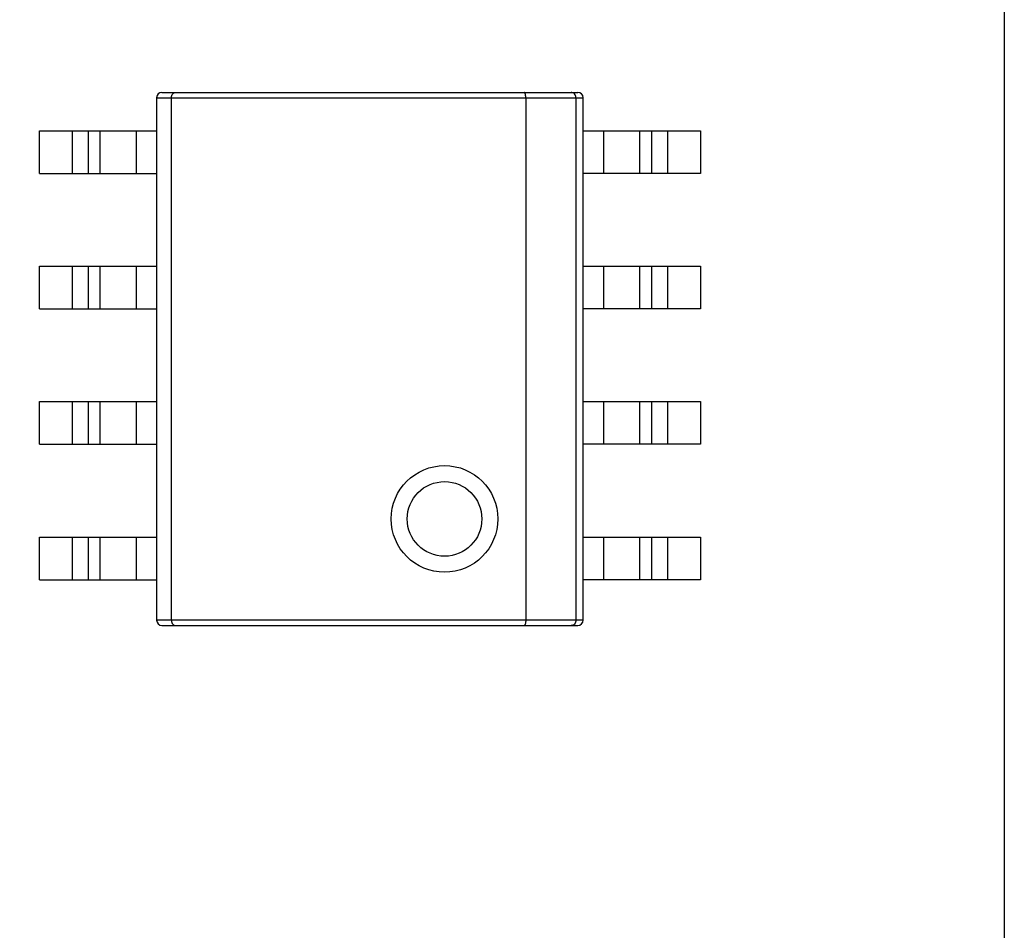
# Model space of a CAD drawing. Header units: inches. Extents: x -39 to 331, y -154 to 45.
# Tile 34 of 120: x 82.82 to 92.06, y -83.04 to -74.5. Entities that reach past the tile are written whole.
import ezdxf

# ---------------------------------------------------------------- set-up
doc = ezdxf.new("R2010")
doc.units = ezdxf.units.IN
doc.header["$LTSCALE"] = 1.21
doc.header["$MEASUREMENT"] = 0
doc.header["$PDMODE"] = 3
doc.header["$PDSIZE"] = 0.3125
doc.layers.get('0').update_dxf_attribs({"linetype": 'CONTINUOUS'})
doc.layers.get('Defpoints').update_dxf_attribs({"linetype": 'CONTINUOUS'})
doc.layers.add('DIM', color=3, linetype='CONTINUOUS')
doc.styles.get("Standard").update_dxf_attribs({"font": 'txt', "width": 0.8})
doc.dimstyles.get("Standard").update_dxf_attribs({"dimtxt": 0.15625, "dimasz": 0.1875, "dimexe": 0.125, "dimexo": 0.0625, "dimgap": 0.09, "dimtad": 0, "dimtih": 1, "dimtoh": 1, "dimzin": 4, "dimdsep": 46, "dimtxsty": 'Standard', "dimblk": '_FILLED', "dimblk1": '_FILLED', "dimblk2": '_FILLED', "dimcen": 0.09, "dimazin": 1, "dimtp": 0.01, "dimtm": 0.01, "dimtfac": 1, "dimtofl": 0, "dimtmove": 0, "dimatfit": 3, "dimldrblk": '_FILLED', "dimfxl": 1, "dimtolj": 1, "dimtzin": 4, "dimarcsym": 0})

# ---------------------------------------------------------------- blocks, each defined once
blk = doc.blocks.new('_FILLED')
at = {"color": 0, "linetype": 'ByBlock'}
blk.add_solid([(0, 0), (-1, 0.1667), (-1, -0.1667)], dxfattribs=at)
blk = doc.blocks.new('*D11')
at = {"layer": 'Defpoints', "color": 0}
for p in [(51.0114, -70.7344), (92.0588, -70.733), (92.0588, -99.9064)]:
    blk.add_point(p, dxfattribs=at)
at = {"layer": 'DIM', "color": 0, "lineweight": -2}
for p, q in [((51.0114, -70.7969), (51.0114, -100.0314)), ((92.0588, -70.7955), (92.0588, -100.0314)), ((52.5114, -99.9064), (68.6451, -99.9064)), ((90.5588, -99.9064), (74.4251, -99.9064))]:
    blk.add_line(p, q, dxfattribs=at)
at = {"layer": 'DIM', "color": 0, "lineweight": -2, "xscale": 1.5, "yscale": 1.5, "zscale": 1.5, "rotation": 180}
blk.add_blockref('_FILLED', (51.0114, -99.9064), dxfattribs=at)
at = {"layer": 'DIM', "color": 0, "lineweight": -2, "xscale": 1.5, "yscale": 1.5, "zscale": 1.5}
blk.add_blockref('_FILLED', (92.0588, -99.9064), dxfattribs=at)
at = {"layer": 'DIM', "color": 0, "insert": (71.5351, -99.9064), "char_height": 2, "attachment_point": 5}
blk.add_mtext('\\A1;41.05', dxfattribs=at)

msp = doc.modelspace()

# ---------------------------------------------------------------- linework, layer by layer
at = {"color": 6, "linetype": 'Continuous'}
for p, q in [((84.1088, -75.2309), (88.1088, -75.2309)), ((84.1088, -75.2309), (84.1088, -80.1309)), ((84.1588, -75.1809), (88.0588, -75.1809)), ((84.247, -80.1309), (84.247, -75.2309)), ((87.5707, -75.2309), (87.5707, -80.1309)), ((88.0406, -75.2309), (88.0406, -80.1309)), ((88.1088, -80.1309), (88.1088, -75.2309)), ((83.0088, -75.5409), (84.1088, -75.5409)), ((83.0088, -75.9409), (83.0088, -75.5409)), ((83.3188, -75.9409), (83.3188, -75.5409)), ((83.4653, -75.5409), (83.4653, -75.9409)), ((83.577, -75.5409), (83.577, -75.9409)), ((83.9188, -75.9409), (83.9188, -75.5409)), ((88.1088, -75.5409), (89.2088, -75.5409)), ((88.2988, -75.5409), (88.2988, -75.9409)), ((88.6406, -75.9409), (88.6406, -75.5409)), ((88.7523, -75.9409), (88.7523, -75.5409)), ((88.8988, -75.5409), (88.8988, -75.9409)), ((89.2088, -75.5409), (89.2088, -75.9409)), ((83.0088, -75.9409), (84.1088, -75.9409)), ((89.2088, -75.9409), (88.1088, -75.9409)), ((83.0088, -76.8109), (84.1088, -76.8109)), ((83.0088, -77.2109), (83.0088, -76.8109)), ((83.3188, -77.2109), (83.3188, -76.8109)), ((83.4653, -76.8109), (83.4653, -77.2109)), ((83.577, -76.8109), (83.577, -77.2109)), ((83.9188, -77.2109), (83.9188, -76.8109)), ((88.1088, -76.8109), (89.2088, -76.8109)), ((88.2988, -76.8109), (88.2988, -77.2109)), ((88.6406, -77.2109), (88.6406, -76.8109)), ((88.7523, -77.2109), (88.7523, -76.8109)), ((88.8988, -76.8109), (88.8988, -77.2109)), ((89.2088, -76.8109), (89.2088, -77.2109)), ((83.0088, -77.2109), (84.1088, -77.2109)), ((89.2088, -77.2109), (88.1088, -77.2109)), ((83.0088, -78.0809), (84.1088, -78.0809)), ((83.0088, -78.4809), (83.0088, -78.0809)), ((83.3188, -78.4809), (83.3188, -78.0809)), ((83.4653, -78.0809), (83.4653, -78.4809)), ((83.577, -78.0809), (83.577, -78.4809)), ((83.9188, -78.4809), (83.9188, -78.0809)), ((88.1088, -78.0809), (89.2088, -78.0809)), ((88.2988, -78.0809), (88.2988, -78.4809)), ((88.6406, -78.4809), (88.6406, -78.0809)), ((88.7523, -78.4809), (88.7523, -78.0809)), ((88.8988, -78.0809), (88.8988, -78.4809)), ((89.2088, -78.0809), (89.2088, -78.4809)), ((83.0088, -78.4809), (84.1088, -78.4809)), ((89.2088, -78.4809), (88.1088, -78.4809)), ((83.0088, -79.3509), (84.1088, -79.3509)), ((83.0088, -79.7509), (83.0088, -79.3509)), ((83.3188, -79.7509), (83.3188, -79.3509)), ((83.4653, -79.3509), (83.4653, -79.7509)), ((83.577, -79.3509), (83.577, -79.7509)), ((83.9188, -79.7509), (83.9188, -79.3509)), ((88.1088, -79.3509), (89.2088, -79.3509)), ((88.2988, -79.3509), (88.2988, -79.7509)), ((88.6406, -79.7509), (88.6406, -79.3509)), ((88.7523, -79.7509), (88.7523, -79.3509)), ((88.8988, -79.3509), (88.8988, -79.7509)), ((89.2088, -79.3509), (89.2088, -79.7509)), ((83.0088, -79.7509), (84.1088, -79.7509)), ((89.2088, -79.7509), (88.1088, -79.7509)), ((88.1088, -80.1309), (84.1088, -80.1309)), ((84.1588, -80.1809), (88.0588, -80.1809))]:
    msp.add_line(p, q, dxfattribs=at)
for radius in [0.5, 0.35]:
    msp.add_circle((86.8088, -79.1809), radius, dxfattribs=at)
for centre, start, end in [((84.1588, -75.2309), 90, 180), ((88.0588, -75.2309), 0, 90), ((84.1588, -80.1309), 180, 270), ((88.0588, -80.1309), 270, 0)]:
    msp.add_arc(centre, 0.05, start, end, dxfattribs=at)
for points, knots in [([(84.247, -75.2309), (84.247, -75.2236), (84.2494, -75.21), (84.2591, -75.1934), (84.2725, -75.1832), (84.2827, -75.1809), (84.2875, -75.1809)], [0, 0, 0, 0, 0.306951, 0.572802, 0.797544, 1, 1, 1, 1]), ([(87.5707, -75.2309), (87.5707, -75.2244), (87.5701, -75.2149), (87.5681, -75.203), (87.5662, -75.1955), (87.5638, -75.1893), (87.5609, -75.184), (87.5572, -75.1809), (87.5549, -75.1809)], [0, 0, 0, 0, 0.35629, 0.517135, 0.658956, 0.778253, 0.873468, 1, 1, 1, 1]), ([(88.0406, -75.2309), (88.0406, -75.2242), (88.0382, -75.211), (88.0281, -75.1944), (88.0132, -75.1835), (88.0015, -75.1809), (87.9958, -75.1809)], [0, 0, 0, 0, 0.271172, 0.529192, 0.77016, 1, 1, 1, 1]), ([(84.247, -80.1309), (84.247, -80.1381), (84.2494, -80.1518), (84.2591, -80.1684), (84.2725, -80.1786), (84.2827, -80.1809), (84.2875, -80.1809)], [0, 0, 0, 0, 0.306951, 0.572802, 0.797544, 1, 1, 1, 1]), ([(87.5707, -80.1309), (87.5707, -80.1374), (87.5701, -80.1469), (87.5681, -80.1588), (87.5662, -80.1663), (87.5638, -80.1725), (87.5609, -80.1778), (87.5572, -80.1809), (87.5549, -80.1809)], [0, 0, 0, 0, 0.356275, 0.517105, 0.658929, 0.778243, 0.873465, 1, 1, 1, 1]), ([(88.0406, -80.1309), (88.0406, -80.1376), (88.0382, -80.1508), (88.0281, -80.1674), (88.0132, -80.1783), (88.0015, -80.1809), (87.9958, -80.1809)], [0, 0, 0, 0, 0.271161, 0.52917, 0.770163, 1, 1, 1, 1])]:
    msp.add_open_spline(points, degree=3, knots=knots, dxfattribs=at)

# ---------------------------------------------------------------- dimensions: what is measured, and where the dimension line sits
at = {"layer": 'DIM'}
dim = msp.add_linear_dim(base=(92.0588, -99.9064), p1=(51.0114, -70.7344), p2=(92.0588, -70.733), dimstyle='Standard', override={"dimtxt": 2, "dimasz": 1.5, "dimtih": 0, "dimzin": 0, "dimcen": 0.198, "dimadec": 0, "dimazin": 0, "dimtp": 0, "dimtm": 0, "dimtdec": 4, "dimtzin": 0}, dxfattribs=at)
dim.commit()
dim.dimension.update_dxf_attribs({"geometry": '*D11', "text_midpoint": (71.5351, -99.9064)})

doc.saveas('drawing.dxf')
